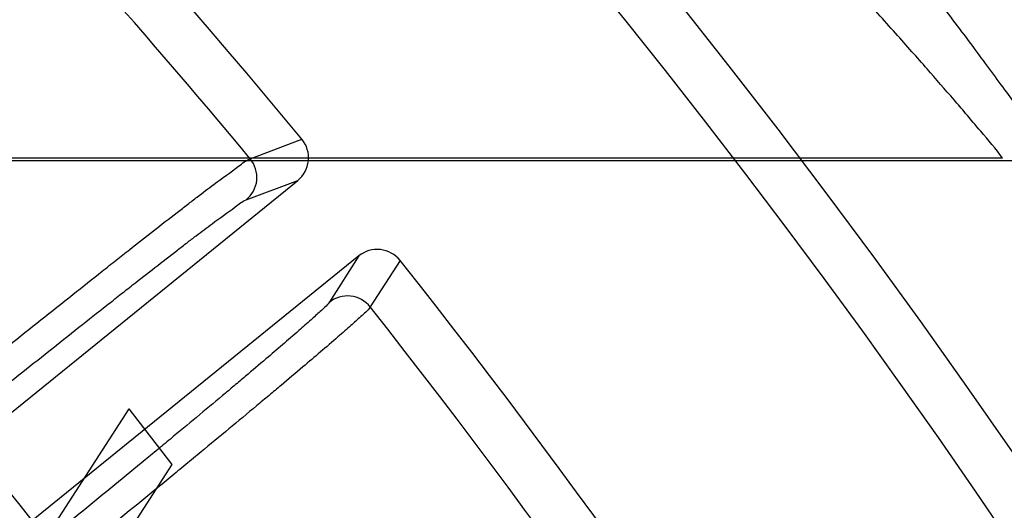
# Model space of a CAD drawing. Header units: millimetres. Extents: x 0 to 297, y 0 to 210.
# Tile 60 of 256: x 141.7902 to 141.8814, y 91.2545 to 91.3. Entities that reach past the tile are written whole.
import ezdxf

# ---------------------------------------------------------------- set-up
doc = ezdxf.new("R2010")
doc.units = ezdxf.units.MM
doc.header["$LTSCALE"] = 16.335
doc.layers.get('0').update_dxf_attribs({"linetype": 'CONTINUOUS'})
for name, color, linetype in [('01_GLOBAL', 7, 'CONTINUOUS'), ('INTFCLR_1', 7, 'CONTINUOUS'), ('INTFCLR_144815', 7, 'CONTINUOUS')]:
    doc.layers.add(name, color=color, linetype=linetype)

msp = doc.modelspace()

# ---------------------------------------------------------------- linework, layer by layer
at = {"color": 7, "linetype": 'Continuous'}
msp.add_circle((142.5788034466, 92.2083412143), 3.42, dxfattribs=at)
at = {"color": 9, "linetype": 'Continuous'}
msp.add_arc((142.5788034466, 92.2083412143), 3.3761688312, 182.9674534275, 267.0325465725, dxfattribs=at)
at = {"layer": '01_GLOBAL', "color": 7, "linetype": 'Continuous'}
msp.add_circle((142.5788034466, 92.2083412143), 3.465, dxfattribs=at)
at = {"layer": 'INTFCLR_1', "color": 6, "linetype": 'Continuous'}
msp.add_arc((141.273551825, 90.84008959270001), 0.5431065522, 270, 90.00000002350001, dxfattribs=at)
at = {"layer": 'INTFCLR_144815', "color": 9, "linetype": 'Continuous'}
for p, q in [((141.8115256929, 91.2871124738), (141.8163203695, 91.2889125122)), ((141.8812615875, 91.28716238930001), (141.6646134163, 91.28716238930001)), ((141.8111508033, 91.28329130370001), (141.8159365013, 91.28509446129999)), ((141.8216003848, 91.2781001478), (141.8188416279, 91.27379392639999)), ((141.8254148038, 91.2776818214), (141.822657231, 91.2733661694))]:
    msp.add_line(p, q, dxfattribs=at)
at = {"layer": 'INTFCLR_144815', "color": 6, "linetype": 'Continuous'}
for p, q in [((141.6647133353, 91.28694288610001), (141.8827180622, 91.28694288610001)), ((141.7406848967, 91.22415691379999), (141.8159365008, 91.2850944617)), ((141.8216003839, 91.278100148), (141.7463487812, 91.2171626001)), ((141.8002781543, 91.26392247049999), (141.7810850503, 91.2342379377)), ((141.8002781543, 91.26392247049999), (141.8042583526, 91.2587535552)), ((141.8042583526, 91.2587535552), (141.7906214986, 91.2376705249))]:
    msp.add_line(p, q, dxfattribs=at)
for radius in [0.5743020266, 0.5472855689]:
    msp.add_circle((141.273551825, 90.84008959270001), radius, dxfattribs=at)
for centre, radius, start, end in [((141.273551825, 90.84008959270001), 0.7917112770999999, 313.9937911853, 154.5150993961), ((141.273551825, 90.84008959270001), 0.7647112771, 312.9543589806, 154.5144414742), ((141.273551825, 90.84008959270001), 0.73941501, 282.2440355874, 71.2863570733), ((141.273551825, 90.84008959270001), 0.7043008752, 39.5878227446, 53.41217725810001), ((141.273551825, 90.84008959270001), 0.5834285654, 308.490992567, 51.50900743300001), ((141.8142387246, 91.2871936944), 0.0026997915, 308.964559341, 39.54656067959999), ((141.8233007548, 91.2760030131), 0.0026997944, 38.45348308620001, 129.0353679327), ((141.273551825, 90.84008959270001), 0.7043008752, 24.36608327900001, 38.4121773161), ((141.273551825, 90.84008959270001), 0.6104450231, 316.9838592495, 43.0161407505)]:
    msp.add_arc(centre, radius, start, end, dxfattribs=at)
at = {"layer": 'INTFCLR_144815', "color": 9, "linetype": 'Continuous'}
for centre, radius, start, end in [((141.273551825, 90.84008959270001), 0.7345008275, 292.4997540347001, 54.0964566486), ((141.2721114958, 90.7902413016), 0.8291653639, 33.2549236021, 48.17648278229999), ((141.2735550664, 90.84009111), 0.6625959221, 292.4997540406, 54.09645665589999), ((141.273551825, 90.84008959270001), 0.6994607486, 39.7244769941, 47.61905441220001), ((141.2735749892, 90.84009512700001), 0.6513931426, 311.2505121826, 48.7494878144), ((141.8094474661, 91.285387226), 0.0027009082, 309.10045121, 39.69788963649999), ((141.8205376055, 91.27169204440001), 0.0027009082, 38.3024229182, 128.8995487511), ((141.2735518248, 90.8400895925), 0.6994607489, 24.5006713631, 38.2755229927), ((141.2735518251, 90.84008959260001), 0.5937131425, 314.0862202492, 45.9137797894), ((141.273551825, 90.84008959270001), 0.5795156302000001, 313.8592910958, 46.1407088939)]:
    msp.add_arc(centre, radius, start, end, dxfattribs=at)
for points, knots in [([(141.8865284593, 91.2864666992), (141.8860562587, 91.2871430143), (141.8852218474, 91.2883256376), (141.8835487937, 91.29066817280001), (141.8818714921, 91.2929825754), (141.8800399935, 91.2954773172), (141.8779541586, 91.2982927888), (141.8751393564, 91.3020393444), (141.8721787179, 91.3059076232), (141.8696677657, 91.3091422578), (141.8670241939, 91.3125150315), (141.862183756, 91.3186007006), (141.857190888, 91.3246942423), (141.8527734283, 91.3299542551), (141.8497450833, 91.3335241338), (141.8474506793, 91.3361883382), (141.8459102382, 91.3379592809)], [0, 0, 0, 0, 0.0377150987, 0.0661774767, 0.1316218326, 0.1684043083, 0.2076852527, 0.2918342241, 0.3826682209, 0.4304127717, 0.4790648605, 0.5786084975, 0.7859529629, 0.8392389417, 0.892678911, 1, 1, 1, 1]), ([(141.8812616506, 91.2871623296), (141.8806618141, 91.2880428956), (141.8794599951, 91.2893828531), (141.877964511, 91.2911829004), (141.8763076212, 91.29311023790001), (141.8746518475, 91.29501684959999), (141.8728432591, 91.29707113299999), (141.8707801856, 91.2993893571), (141.8679991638, 91.3024775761), (141.8650742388, 91.30566111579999), (141.8625941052, 91.30832379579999), (141.8599810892, 91.31110258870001), (141.8551914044, 91.3161205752), (141.850260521, 91.3211369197), (141.8459003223, 91.3254616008), (141.8429069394, 91.3284029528), (141.8406430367, 91.33059814), (141.8391200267, 91.33205277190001)], [0, 0, 0, 0, 0.0518836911, 0.0872979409, 0.1140427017, 0.1756301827, 0.210274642, 0.247320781, 0.3267487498, 0.4126459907, 0.4578406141, 0.5039442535, 0.5983910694, 0.7956393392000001, 0.8464450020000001, 0.8974427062, 1, 1, 1, 1]), ([(141.77617293, 91.25934085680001), (141.7783683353, 91.2611217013), (141.7816391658, 91.2637667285), (141.7854471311, 91.2668309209), (141.787577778, 91.2685409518), (141.7906006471, 91.27096258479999), (141.7940053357, 91.2736775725), (141.7973265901, 91.2763086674), (141.7990886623, 91.27769906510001), (141.80140249, 91.27951959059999), (141.8036032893, 91.2812394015), (141.8056930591, 91.2828537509), (141.8068322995, 91.2837261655), (141.8083989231, 91.284933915), (141.8100460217, 91.28608462), (141.8111308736, 91.28695592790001), (141.8115256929, 91.2871124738)], [0, 0, 0, 0, 0.1886030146, 0.2806470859, 0.3260987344, 0.3708767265, 0.5390619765, 0.6166315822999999, 0.6535697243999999, 0.6888152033, 0.8130592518, 0.8399245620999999, 0.8649830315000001, 0.9088242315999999, 0.9716634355, 1, 1, 1, 1]), ([(141.7778718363, 91.25724288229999), (141.7799369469, 91.2589151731), (141.7830139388, 91.26139859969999), (141.786596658, 91.2642750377), (141.7886014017, 91.2658801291), (141.7914457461, 91.2681530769), (141.7946494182, 91.2707012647), (141.7977753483, 91.27316971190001), (141.7994339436, 91.2744739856), (141.8016119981, 91.2761816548), (141.8036840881, 91.2777942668), (141.8056519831, 91.279307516), (141.8067248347, 91.28012513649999), (141.8082003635, 91.28125770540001), (141.8097530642, 91.28233159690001), (141.8107768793, 91.28315035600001), (141.8111508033, 91.28329130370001)], [0, 0, 0, 0, 0.1885916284, 0.2806298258, 0.3260795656, 0.3708551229, 0.5390329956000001, 0.6165993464, 0.6535363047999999, 0.6887817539, 0.8130239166, 0.8398897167, 0.8649487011, 0.9087902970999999, 0.9716394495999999, 1, 1, 1, 1]), ([(141.8188416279, 91.27379392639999), (141.8186287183, 91.2734616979), (141.8180103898, 91.27296361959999), (141.8170858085, 91.2720868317), (141.8154043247, 91.27062345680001), (141.8133803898, 91.26887849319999), (141.8113766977, 91.26718385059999), (141.8100312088, 91.26605094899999), (141.8077145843, 91.26410764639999), (141.8052986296, 91.26209747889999), (141.8027871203, 91.260019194), (141.8009511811, 91.258503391), (141.7975806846, 91.2557295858), (141.7941455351, 91.25291916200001), (141.7911292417, 91.2504618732), (141.7890517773, 91.2487723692), (141.7874883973, 91.2475042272), (141.7864433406, 91.2466579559)], [0, 0, 0, 0, 0.0280049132, 0.0550778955, 0.09089591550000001, 0.1859461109, 0.244878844, 0.2771094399, 0.3107821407, 0.4594773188, 0.5001614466, 0.5421405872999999, 0.6284469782, 0.8099581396, 0.8571323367, 0.9045625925, 1, 1, 1, 1]), ([(141.8226572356, 91.2733661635), (141.8224250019, 91.2730169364), (141.8217674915, 91.2724901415), (141.8209878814, 91.2717544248), (141.8202777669, 91.2711331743), (141.8188017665, 91.2698420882), (141.8168283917, 91.2681601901), (141.814694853, 91.26636093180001), (141.8132610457, 91.2651586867), (141.8107929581, 91.2630958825), (141.8082194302, 91.26096164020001), (141.8055445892, 91.25875458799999), (141.8035893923, 91.2571446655), (141.8000001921, 91.25419831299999), (141.7963423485, 91.25121283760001), (141.7931308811, 91.24860205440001), (141.7909191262, 91.24680685), (141.7892547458, 91.24545931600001), (141.7881422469, 91.24455998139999)], [0, 0, 0, 0, 0.027981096, 0.0550441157, 0.0718858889, 0.0908621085, 0.1859106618, 0.2448425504, 0.2770739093, 0.3107486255, 0.4594482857, 0.5001337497, 0.5421146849, 0.6284253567, 0.8099466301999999, 0.8571241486, 0.9045572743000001, 1, 1, 1, 1])]:
    msp.add_open_spline(points, degree=3, knots=knots, dxfattribs=at)

doc.saveas('drawing.dxf')
